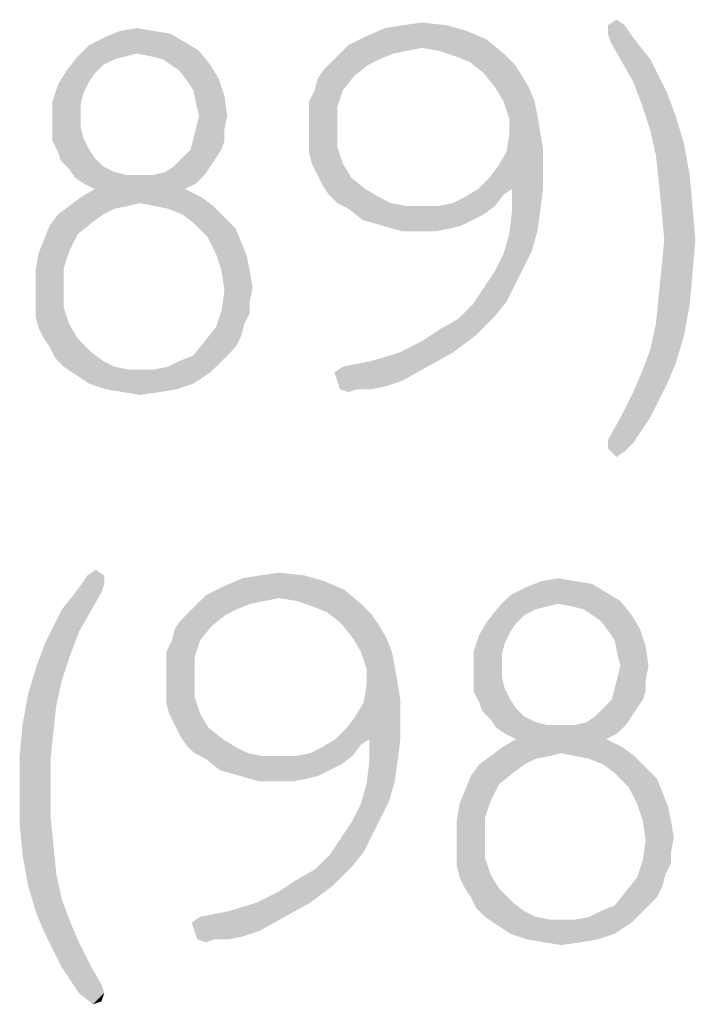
# Model space of a CAD drawing. Header units: inches. Extents: x -1.2 to 81.2, y -1.2 to 52.9.
# Tile 18 of 39: x 75.5 to 76.2, y 1.7 to 2.6. Entities that reach past the tile are written whole.
import ezdxf

# ---------------------------------------------------------------- set-up
doc = ezdxf.new("R2010")
doc.units = ezdxf.units.IN
doc.header["$LTSCALE"] = 4.4
doc.header["$MEASUREMENT"] = 0
doc.layers.get('0').update_dxf_attribs({"linetype": 'CONTINUOUS'})

msp = doc.modelspace()

# ---------------------------------------------------------------- linework, layer by layer
at = {"color": 2, "linetype": 'CONTINUOUS'}
for points in [[(75.6261, 2.63216), (75.64239, 2.63487), (75.65868, 2.63216)], [(75.96004, 2.63216), (75.8623, 2.62673), (75.8813, 2.63487)], [(75.94103, 2.63759), (75.8813, 2.63487), (75.89759, 2.63759)], [(75.8813, 2.63487), (75.94103, 2.63759), (75.96004, 2.63216)], [(75.89759, 2.63759), (75.9166, 2.6403), (75.94103, 2.63759)], [(76.09578, 2.63759), (76.10393, 2.64302), (76.11207, 2.63759)], [(76.11207, 2.63759), (76.09578, 2.62944), (76.09578, 2.63759)], [(76.09578, 2.62944), (76.11207, 2.63759), (76.1175, 2.62944)], [(75.68854, 2.6213), (75.59623, 2.61859), (75.61252, 2.62673)], [(75.65868, 2.63216), (75.67497, 2.62944), (75.61252, 2.62673)], [(75.65868, 2.63216), (75.61252, 2.62673), (75.6261, 2.63216)], [(75.61252, 2.62673), (75.67497, 2.62944), (75.68854, 2.6213)], [(75.97904, 2.62402), (75.84601, 2.61859), (75.8623, 2.62673)], [(75.8623, 2.62673), (75.96004, 2.63216), (75.97904, 2.62402)], [(76.1175, 2.62944), (76.0985, 2.6213), (76.09578, 2.62944)], [(76.0985, 2.6213), (76.1175, 2.62944), (76.12565, 2.61859)], [(75.64239, 2.61044), (75.58537, 2.60773), (75.59623, 2.61859)], [(75.59623, 2.61859), (75.68854, 2.6213), (75.70212, 2.61316)], [(75.59623, 2.61859), (75.70212, 2.61316), (75.64239, 2.61044)], [(75.9166, 2.61587), (75.83786, 2.61044), (75.84601, 2.61859)], [(75.9166, 2.61587), (75.90302, 2.61316), (75.83786, 2.61044)], [(75.9166, 2.61587), (75.84601, 2.61859), (75.97904, 2.62402)], [(75.93289, 2.61316), (75.9166, 2.61587), (75.97904, 2.62402)], [(75.93289, 2.61316), (75.97904, 2.62402), (75.99533, 2.61044)], [(76.12565, 2.61859), (76.10936, 2.6023), (76.0985, 2.6213)], [(76.12565, 2.61859), (76.13651, 2.60501), (76.10936, 2.6023)], [(75.63153, 2.60773), (75.62067, 2.60501), (75.57451, 2.59415)], [(75.63153, 2.60773), (75.57451, 2.59415), (75.58537, 2.60773)], [(75.58537, 2.60773), (75.64239, 2.61044), (75.63153, 2.60773)], [(75.65596, 2.60773), (75.64239, 2.61044), (75.70212, 2.61316)], [(75.66682, 2.60501), (75.65596, 2.60773), (75.70212, 2.61316)], [(75.67497, 2.59958), (75.66682, 2.60501), (75.70212, 2.61316)], [(75.67497, 2.59958), (75.70212, 2.61316), (75.71298, 2.59958)], [(75.88945, 2.61044), (75.87587, 2.60501), (75.82972, 2.6023)], [(75.88945, 2.61044), (75.82972, 2.6023), (75.83786, 2.61044)], [(75.83786, 2.61044), (75.90302, 2.61316), (75.88945, 2.61044)], [(75.99533, 2.61044), (75.94918, 2.60773), (75.93289, 2.61316)], [(75.96275, 2.6023), (75.94918, 2.60773), (75.99533, 2.61044)], [(75.96275, 2.6023), (75.99533, 2.61044), (76.00619, 2.59958)], [(75.62067, 2.60501), (75.60981, 2.59958), (75.57451, 2.59415)], [(75.57451, 2.59415), (75.60981, 2.59958), (75.60166, 2.59144)], [(75.71298, 2.59958), (75.68311, 2.59415), (75.67497, 2.59958)], [(75.68311, 2.59415), (75.71298, 2.59958), (75.72112, 2.58601)], [(75.86501, 2.59958), (75.82157, 2.59415), (75.82972, 2.6023)], [(75.82157, 2.59415), (75.86501, 2.59958), (75.85144, 2.58872)], [(75.82972, 2.6023), (75.87587, 2.60501), (75.86501, 2.59958)], [(76.00619, 2.59958), (75.97632, 2.59144), (75.96275, 2.6023)], [(75.97632, 2.59144), (76.00619, 2.59958), (76.01162, 2.59144)], [(76.10936, 2.6023), (76.13651, 2.60501), (76.14465, 2.58872)], [(76.14465, 2.58872), (76.12022, 2.58329), (76.10936, 2.6023)], [(75.60166, 2.59144), (75.56637, 2.58058), (75.57451, 2.59415)], [(75.60166, 2.59144), (75.59623, 2.58329), (75.56637, 2.58058)], [(75.72112, 2.58601), (75.69126, 2.58329), (75.68311, 2.59415)], [(75.81343, 2.57515), (75.81614, 2.58601), (75.85144, 2.58872)], [(75.81343, 2.57515), (75.85144, 2.58872), (75.84058, 2.57515)], [(75.85144, 2.58872), (75.81614, 2.58601), (75.82157, 2.59415)], [(76.01162, 2.59144), (75.98718, 2.57786), (75.97632, 2.59144)], [(75.98718, 2.57786), (76.01162, 2.59144), (76.01976, 2.57786)], [(76.12022, 2.58329), (76.14465, 2.58872), (76.1528, 2.57243)], [(75.5908, 2.57243), (75.56094, 2.56429), (75.56637, 2.58058)], [(75.56637, 2.58058), (75.59623, 2.58329), (75.5908, 2.57243)], [(75.69669, 2.57515), (75.69126, 2.58329), (75.72112, 2.58601)], [(75.69669, 2.57515), (75.72112, 2.58601), (75.72655, 2.56972)], [(76.01976, 2.57786), (75.99533, 2.56429), (75.98718, 2.57786)], [(75.99533, 2.56429), (76.01976, 2.57786), (76.02519, 2.56429)], [(76.1528, 2.57243), (76.12836, 2.56157), (76.12022, 2.58329)], [(75.56094, 2.56429), (75.5908, 2.57243), (75.58809, 2.56157)], [(75.72655, 2.56972), (75.6994, 2.56157), (75.69669, 2.57515)], [(75.70212, 2.55071), (75.6994, 2.56157), (75.72655, 2.56972)], [(75.70212, 2.55071), (75.72655, 2.56972), (75.72927, 2.55071)], [(75.84058, 2.57515), (75.808, 2.56429), (75.81343, 2.57515)], [(75.808, 2.56429), (75.84058, 2.57515), (75.83515, 2.55886)], [(76.12836, 2.56157), (76.1528, 2.57243), (76.16094, 2.55071)], [(75.58809, 2.56157), (75.56094, 2.548), (75.56094, 2.56429)], [(75.58809, 2.56157), (75.58809, 2.55071), (75.56094, 2.548)], [(75.83515, 2.55886), (75.808, 2.55071), (75.808, 2.56429)], [(75.808, 2.53985), (75.808, 2.55071), (75.83515, 2.55886)], [(75.808, 2.53985), (75.83515, 2.55886), (75.83515, 2.53985)], [(76.02519, 2.56429), (76.00076, 2.548), (75.99533, 2.56429)], [(76.02519, 2.56429), (76.02791, 2.55071), (76.00076, 2.548)], [(76.16094, 2.55071), (76.13651, 2.53714), (76.12836, 2.56157)], [(75.56094, 2.548), (75.58809, 2.55071), (75.58809, 2.53985)], [(75.72927, 2.55071), (75.6994, 2.53985), (75.70212, 2.55071)], [(75.6994, 2.53985), (75.72927, 2.55071), (75.72655, 2.53714)], [(76.00076, 2.548), (76.02791, 2.55071), (76.03062, 2.53442)], [(76.13651, 2.53714), (76.16094, 2.55071), (76.16909, 2.52356)], [(75.58809, 2.53985), (75.56094, 2.53714), (75.56094, 2.548)], [(75.56094, 2.53714), (75.58809, 2.53985), (75.5908, 2.52899)], [(75.72655, 2.53714), (75.69669, 2.52899), (75.6994, 2.53985)], [(75.83515, 2.53985), (75.808, 2.52628), (75.808, 2.53985)], [(75.808, 2.52628), (75.83515, 2.53985), (75.83515, 2.52085)], [(76.03062, 2.53442), (76.00076, 2.53171), (76.00076, 2.548)], [(75.5908, 2.52899), (75.56094, 2.52628), (75.56094, 2.53714)], [(75.69669, 2.52899), (75.72655, 2.53714), (75.72655, 2.52628)], [(76.03334, 2.51813), (75.99804, 2.51542), (76.00076, 2.53171)], [(76.00076, 2.53171), (76.03062, 2.53442), (76.03334, 2.51813)], [(76.16909, 2.52356), (76.14194, 2.5127), (76.13651, 2.53714)], [(75.56094, 2.52628), (75.5908, 2.52899), (75.59623, 2.51813)], [(75.59623, 2.51813), (75.56637, 2.51542), (75.56094, 2.52628)], [(75.72655, 2.52628), (75.69397, 2.51813), (75.69669, 2.52899)], [(75.69397, 2.51813), (75.72655, 2.52628), (75.72384, 2.51813)], [(75.83515, 2.52085), (75.808, 2.51542), (75.808, 2.52628)], [(75.81071, 2.50456), (75.808, 2.51542), (75.83515, 2.52085)], [(75.81071, 2.50456), (75.83515, 2.52085), (75.84058, 2.50456)], [(76.14194, 2.5127), (76.16909, 2.52356), (76.17451, 2.4937)], [(75.56637, 2.51542), (75.59623, 2.51813), (75.60166, 2.50999)], [(75.60166, 2.50999), (75.56909, 2.50727), (75.56637, 2.51542)], [(75.72384, 2.51813), (75.68583, 2.50999), (75.69397, 2.51813)], [(75.68583, 2.50999), (75.72384, 2.51813), (75.71841, 2.50999)], [(75.9899, 2.50184), (75.99804, 2.51542), (76.03334, 2.51813)], [(75.9899, 2.50184), (76.03334, 2.51813), (76.03334, 2.50184)], [(76.17451, 2.4937), (76.14465, 2.48827), (76.14194, 2.5127)], [(75.56909, 2.50727), (75.60166, 2.50999), (75.60981, 2.50184)], [(75.60981, 2.50184), (75.57723, 2.49913), (75.56909, 2.50727)], [(75.57723, 2.49913), (75.60981, 2.50184), (75.62067, 2.49641)], [(75.65868, 2.4937), (75.66954, 2.49641), (75.71298, 2.50184)], [(75.65868, 2.4937), (75.71298, 2.50184), (75.70755, 2.4937)], [(75.71298, 2.50184), (75.66954, 2.49641), (75.67768, 2.50184)], [(75.71841, 2.50999), (75.67768, 2.50184), (75.68583, 2.50999)], [(75.67768, 2.50184), (75.71841, 2.50999), (75.71298, 2.50184)], [(75.84058, 2.50456), (75.81614, 2.4937), (75.81071, 2.50456)], [(75.81614, 2.4937), (75.84058, 2.50456), (75.84872, 2.49098)], [(75.97089, 2.48012), (75.98175, 2.49098), (76.03334, 2.50184)], [(76.00347, 2.48012), (75.97089, 2.48012), (76.03334, 2.50184)], [(76.03334, 2.50184), (75.98175, 2.49098), (75.9899, 2.50184)], [(76.00347, 2.48012), (76.03334, 2.50184), (76.03334, 2.48012)], [(75.62067, 2.49641), (75.58266, 2.49098), (75.57723, 2.49913)], [(75.62067, 2.49641), (75.63153, 2.4937), (75.58266, 2.49098)], [(75.65868, 2.4937), (75.70755, 2.4937), (75.58266, 2.49098)], [(75.6451, 2.4937), (75.65868, 2.4937), (75.58266, 2.49098)], [(75.63153, 2.4937), (75.6451, 2.4937), (75.58266, 2.49098)], [(75.5908, 2.48555), (75.58266, 2.49098), (75.70755, 2.4937)], [(75.5908, 2.48555), (75.70755, 2.4937), (75.6994, 2.48555)], [(75.84872, 2.49098), (75.82157, 2.48284), (75.81614, 2.4937)], [(76.14465, 2.48827), (76.17451, 2.4937), (76.17723, 2.46383)], [(75.6994, 2.48555), (75.60166, 2.48012), (75.5908, 2.48555)], [(75.60166, 2.48012), (75.6994, 2.48555), (75.68854, 2.48012)], [(75.82157, 2.48284), (75.84872, 2.49098), (75.8623, 2.48012)], [(75.8623, 2.48012), (75.827, 2.47469), (75.82157, 2.48284)], [(76.17723, 2.46383), (76.14737, 2.46112), (76.14465, 2.48827)], [(75.68854, 2.48012), (75.58809, 2.47198), (75.60166, 2.48012)], [(75.58809, 2.47198), (75.68854, 2.48012), (75.70483, 2.47198)], [(75.827, 2.47469), (75.8623, 2.48012), (75.87587, 2.47198)], [(75.87587, 2.47198), (75.83515, 2.46655), (75.827, 2.47469)], [(75.93289, 2.46383), (75.94646, 2.46655), (75.99533, 2.47469)], [(75.93289, 2.46383), (75.99533, 2.47469), (75.98718, 2.46383)], [(75.94646, 2.46655), (75.95732, 2.47198), (75.99533, 2.47469)], [(76.00347, 2.48012), (75.99533, 2.47469), (75.95732, 2.47198)], [(76.00347, 2.48012), (75.95732, 2.47198), (75.97089, 2.48012)], [(76.03334, 2.48012), (76.00347, 2.4584), (76.00347, 2.48012)], [(76.00347, 2.4584), (76.03334, 2.48012), (76.03062, 2.4584)], [(75.63424, 2.46383), (75.62067, 2.46112), (75.56637, 2.45569)], [(75.63424, 2.46383), (75.56637, 2.45569), (75.57723, 2.46383)], [(75.70483, 2.47198), (75.6451, 2.46655), (75.57723, 2.46383)], [(75.70483, 2.47198), (75.57723, 2.46383), (75.58809, 2.47198)], [(75.57723, 2.46383), (75.6451, 2.46655), (75.63424, 2.46383)], [(75.65868, 2.46383), (75.6451, 2.46655), (75.70483, 2.47198)], [(75.65868, 2.46383), (75.70483, 2.47198), (75.71569, 2.46383)], [(75.71569, 2.46383), (75.67225, 2.46112), (75.65868, 2.46383)], [(75.68583, 2.45569), (75.67225, 2.46112), (75.71569, 2.46383)], [(75.68583, 2.45569), (75.71569, 2.46383), (75.72655, 2.45297)], [(75.83515, 2.46655), (75.87587, 2.47198), (75.88673, 2.46655)], [(75.88673, 2.46655), (75.84601, 2.46112), (75.83515, 2.46655)], [(75.88673, 2.46655), (75.90031, 2.46383), (75.84601, 2.46112)], [(75.93289, 2.46383), (75.98718, 2.46383), (75.84601, 2.46112)], [(75.9166, 2.46383), (75.93289, 2.46383), (75.84601, 2.46112)], [(75.90031, 2.46383), (75.9166, 2.46383), (75.84601, 2.46112)], [(75.84601, 2.46112), (75.98718, 2.46383), (75.97632, 2.45569)], [(76.15008, 2.43125), (76.14737, 2.46112), (76.17723, 2.46383)], [(76.15008, 2.43125), (76.17723, 2.46383), (76.17994, 2.43125)], [(75.60981, 2.45569), (75.59895, 2.44754), (75.55823, 2.44483)], [(75.60981, 2.45569), (75.55823, 2.44483), (75.56637, 2.45569)], [(75.56637, 2.45569), (75.62067, 2.46112), (75.60981, 2.45569)], [(75.72655, 2.45297), (75.69669, 2.44754), (75.68583, 2.45569)], [(75.97632, 2.45569), (75.85958, 2.45026), (75.84601, 2.46112)], [(75.85958, 2.45026), (75.97632, 2.45569), (75.96547, 2.45026)], [(76.03062, 2.4584), (76.02791, 2.4394), (76.00076, 2.43668)], [(76.03062, 2.4584), (76.00076, 2.43668), (76.00347, 2.4584)], [(75.58537, 2.43668), (75.5528, 2.43125), (75.55823, 2.44483)], [(75.55823, 2.44483), (75.59895, 2.44754), (75.58537, 2.43668)], [(75.69669, 2.44754), (75.72655, 2.45297), (75.73741, 2.44211)], [(75.73741, 2.44211), (75.71026, 2.43397), (75.69669, 2.44754)], [(75.96547, 2.45026), (75.87859, 2.44483), (75.85958, 2.45026)], [(75.87859, 2.44483), (75.96547, 2.45026), (75.95461, 2.44483)], [(75.95461, 2.44483), (75.89759, 2.4394), (75.87859, 2.44483)], [(75.95461, 2.44483), (75.94375, 2.44211), (75.89759, 2.4394)], [(75.5528, 2.43125), (75.58537, 2.43668), (75.57723, 2.4204)], [(75.71026, 2.43397), (75.73741, 2.44211), (75.74284, 2.42854)], [(75.9166, 2.4394), (75.89759, 2.4394), (75.94375, 2.44211)], [(75.9166, 2.4394), (75.94375, 2.44211), (75.93017, 2.4394)], [(76.02248, 2.4204), (75.99533, 2.41768), (76.00076, 2.43668)], [(76.00076, 2.43668), (76.02791, 2.4394), (76.02248, 2.4204)], [(75.57723, 2.4204), (75.54737, 2.41768), (75.5528, 2.43125)], [(75.74284, 2.42854), (75.71841, 2.41768), (75.71026, 2.43397)], [(75.71841, 2.41768), (75.74284, 2.42854), (75.74827, 2.41497)], [(76.17994, 2.43125), (76.14737, 2.40411), (76.15008, 2.43125)], [(76.14737, 2.40411), (76.17994, 2.43125), (76.17723, 2.39868)], [(75.5718, 2.40411), (75.54465, 2.40139), (75.54737, 2.41768)], [(75.54737, 2.41768), (75.57723, 2.4204), (75.5718, 2.40411)], [(75.74827, 2.41497), (75.72384, 2.40139), (75.71841, 2.41768)], [(76.01433, 2.40411), (75.98718, 2.40139), (75.99533, 2.41768)], [(75.99533, 2.41768), (76.02248, 2.4204), (76.01433, 2.40411)], [(75.72384, 2.40139), (75.74827, 2.41497), (75.75099, 2.40139)], [(75.54465, 2.3851), (75.54465, 2.40139), (75.5718, 2.40411)], [(75.54465, 2.3851), (75.5718, 2.40411), (75.5718, 2.3851)], [(75.75099, 2.40139), (75.72655, 2.38239), (75.72384, 2.40139)], [(75.75099, 2.40139), (75.7537, 2.3851), (75.72655, 2.38239)], [(76.00619, 2.38782), (75.97632, 2.3851), (75.98718, 2.40139)], [(75.98718, 2.40139), (76.01433, 2.40411), (76.00619, 2.38782)], [(76.17723, 2.39868), (76.14465, 2.37696), (76.14737, 2.40411)], [(76.14465, 2.37696), (76.17723, 2.39868), (76.17451, 2.36881)], [(75.97632, 2.3851), (76.00619, 2.38782), (75.99804, 2.37153)], [(75.5718, 2.3851), (75.54465, 2.37153), (75.54465, 2.3851)], [(75.54465, 2.37153), (75.5718, 2.3851), (75.5718, 2.3661)], [(75.75099, 2.37153), (75.72384, 2.36338), (75.72655, 2.38239)], [(75.72655, 2.38239), (75.7537, 2.3851), (75.75099, 2.37153)], [(75.99804, 2.37153), (75.96547, 2.36881), (75.97632, 2.3851)], [(75.5718, 2.3661), (75.54465, 2.35795), (75.54465, 2.37153)], [(75.72384, 2.36338), (75.75099, 2.37153), (75.75099, 2.36067)], [(75.98718, 2.35795), (75.95189, 2.35524), (75.96547, 2.36881)], [(75.96547, 2.36881), (75.99804, 2.37153), (75.98718, 2.35795)], [(76.17451, 2.36881), (76.14194, 2.34981), (76.14465, 2.37696)], [(76.14194, 2.34981), (76.17451, 2.36881), (76.16909, 2.33895)], [(75.54465, 2.35795), (75.5718, 2.3661), (75.57723, 2.34981)], [(75.75099, 2.36067), (75.71841, 2.34709), (75.72384, 2.36338)], [(75.75099, 2.36067), (75.74556, 2.34981), (75.71841, 2.34709)], [(75.57723, 2.34981), (75.54737, 2.34709), (75.54465, 2.35795)], [(75.93289, 2.34438), (75.95189, 2.35524), (75.98718, 2.35795)], [(75.93289, 2.34438), (75.98718, 2.35795), (75.96818, 2.33895)], [(75.5528, 2.33623), (75.54737, 2.34709), (75.57723, 2.34981)], [(75.5528, 2.33623), (75.57723, 2.34981), (75.58537, 2.33623)], [(75.74284, 2.33895), (75.70755, 2.33352), (75.71841, 2.34709)], [(75.71841, 2.34709), (75.74556, 2.34981), (75.74284, 2.33895)], [(75.96818, 2.33895), (75.9166, 2.33352), (75.93289, 2.34438)], [(76.16909, 2.33895), (76.13651, 2.32537), (76.14194, 2.34981)], [(75.58537, 2.33623), (75.55823, 2.32809), (75.5528, 2.33623)], [(75.55823, 2.32809), (75.58537, 2.33623), (75.59895, 2.32266)], [(75.73741, 2.32809), (75.69669, 2.31994), (75.70755, 2.33352)], [(75.70755, 2.33352), (75.74284, 2.33895), (75.73741, 2.32809)], [(75.89488, 2.32266), (75.9166, 2.33352), (75.96818, 2.33895)], [(75.89488, 2.32266), (75.96818, 2.33895), (75.94646, 2.32266)], [(76.13651, 2.32537), (76.16909, 2.33895), (76.16094, 2.3118)], [(75.59895, 2.32266), (75.56366, 2.31723), (75.55823, 2.32809)], [(75.56366, 2.31723), (75.59895, 2.32266), (75.60981, 2.31451)], [(75.69669, 2.31994), (75.73741, 2.32809), (75.72927, 2.31994)], [(75.84058, 2.30908), (75.86773, 2.31451), (75.94646, 2.32266)], [(75.84058, 2.30908), (75.94646, 2.32266), (75.92203, 2.30908)], [(75.94646, 2.32266), (75.86773, 2.31451), (75.89488, 2.32266)], [(76.16094, 2.3118), (76.12836, 2.30365), (76.13651, 2.32537)], [(75.60981, 2.31451), (75.5718, 2.30908), (75.56366, 2.31723)], [(75.5718, 2.30908), (75.60981, 2.31451), (75.62067, 2.30908)], [(75.72112, 2.3118), (75.67225, 2.30908), (75.68311, 2.31451)], [(75.72927, 2.31994), (75.68311, 2.31451), (75.69669, 2.31994)], [(75.68311, 2.31451), (75.72927, 2.31994), (75.72112, 2.3118)], [(75.62067, 2.30908), (75.57994, 2.30365), (75.5718, 2.30908)], [(75.62067, 2.30908), (75.63424, 2.30637), (75.57994, 2.30365)], [(75.6451, 2.30637), (75.65868, 2.30637), (75.57994, 2.30365)], [(75.63424, 2.30637), (75.6451, 2.30637), (75.57994, 2.30365)], [(75.71298, 2.30365), (75.57994, 2.30365), (75.65868, 2.30637)], [(75.71298, 2.30365), (75.59623, 2.29279), (75.57994, 2.30365)], [(75.59623, 2.29279), (75.71298, 2.30365), (75.69669, 2.29279)], [(75.65868, 2.30637), (75.67225, 2.30908), (75.72112, 2.3118)], [(75.65868, 2.30637), (75.72112, 2.3118), (75.71298, 2.30365)], [(75.92203, 2.30908), (75.83243, 2.30365), (75.84058, 2.30908)], [(75.83515, 2.29551), (75.83243, 2.30365), (75.92203, 2.30908)], [(75.83515, 2.29551), (75.92203, 2.30908), (75.89759, 2.29551)], [(76.1528, 2.29279), (76.12022, 2.28465), (76.12836, 2.30365)], [(76.12836, 2.30365), (76.16094, 2.3118), (76.1528, 2.29279)], [(75.89759, 2.29551), (75.83786, 2.28736), (75.83515, 2.29551)], [(75.89759, 2.29551), (75.8813, 2.29008), (75.83786, 2.28736)], [(75.69669, 2.29279), (75.61252, 2.28736), (75.59623, 2.29279)], [(75.61252, 2.28736), (75.69669, 2.29279), (75.6804, 2.28736)], [(75.6804, 2.28736), (75.62881, 2.28465), (75.61252, 2.28736)], [(75.62881, 2.28465), (75.6804, 2.28736), (75.66411, 2.28465)], [(75.66411, 2.28465), (75.6451, 2.28193), (75.62881, 2.28465)], [(75.85415, 2.28736), (75.83786, 2.28736), (75.8813, 2.29008)], [(75.85415, 2.28736), (75.84601, 2.28465), (75.83786, 2.28736)], [(75.85415, 2.28736), (75.8813, 2.29008), (75.86773, 2.28736)], [(76.14465, 2.2765), (76.10936, 2.26293), (76.12022, 2.28465)], [(76.12022, 2.28465), (76.1528, 2.29279), (76.14465, 2.2765)], [(76.10936, 2.26293), (76.14465, 2.2765), (76.13651, 2.26021)], [(76.13651, 2.26021), (76.09578, 2.23849), (76.10936, 2.26293)], [(76.13651, 2.26021), (76.12565, 2.24392), (76.09578, 2.23849)], [(76.09578, 2.23849), (76.12565, 2.24392), (76.12022, 2.23578)], [(76.12022, 2.23578), (76.09578, 2.23035), (76.09578, 2.23849)], [(76.09578, 2.23035), (76.12022, 2.23578), (76.11207, 2.22764)], [(76.11207, 2.22764), (76.10393, 2.22221), (76.09578, 2.23035)], [(75.59457, 2.10818), (75.60271, 2.11361), (75.61086, 2.10818)], [(75.61086, 2.10818), (75.58914, 2.10003), (75.59457, 2.10818)], [(75.58914, 2.10003), (75.61086, 2.10818), (75.61086, 2.10003)], [(75.82262, 2.10275), (75.72488, 2.09732), (75.74389, 2.10546)], [(75.80362, 2.10818), (75.74389, 2.10546), (75.76018, 2.10818)], [(75.74389, 2.10546), (75.80362, 2.10818), (75.82262, 2.10275)], [(75.76018, 2.10818), (75.77918, 2.11089), (75.80362, 2.10818)], [(76.03167, 2.10275), (76.04796, 2.10546), (76.06425, 2.10275)], [(75.61086, 2.10003), (75.60814, 2.09189), (75.58099, 2.08917)], [(75.61086, 2.10003), (75.58099, 2.08917), (75.58914, 2.10003)], [(75.84163, 2.0946), (75.70859, 2.08917), (75.72488, 2.09732)], [(75.77918, 2.08646), (75.70859, 2.08917), (75.84163, 2.0946)], [(75.72488, 2.09732), (75.82262, 2.10275), (75.84163, 2.0946)], [(75.79547, 2.08374), (75.77918, 2.08646), (75.84163, 2.0946)], [(75.79547, 2.08374), (75.84163, 2.0946), (75.85792, 2.08103)], [(76.09412, 2.09189), (76.00181, 2.08917), (76.0181, 2.09732)], [(76.06425, 2.10275), (76.08054, 2.10003), (76.0181, 2.09732)], [(76.06425, 2.10275), (76.0181, 2.09732), (76.03167, 2.10275)], [(76.0181, 2.09732), (76.08054, 2.10003), (76.09412, 2.09189)], [(75.57013, 2.0756), (75.58099, 2.08917), (75.60814, 2.09189)], [(75.57013, 2.0756), (75.60814, 2.09189), (75.59728, 2.07288)], [(75.77918, 2.08646), (75.70045, 2.08103), (75.70859, 2.08917)], [(75.77918, 2.08646), (75.76561, 2.08374), (75.70045, 2.08103)], [(76.04796, 2.08103), (75.99095, 2.07831), (76.00181, 2.08917)], [(76.00181, 2.08917), (76.09412, 2.09189), (76.10769, 2.08374)], [(76.00181, 2.08917), (76.10769, 2.08374), (76.04796, 2.08103)], [(75.59728, 2.07288), (75.56199, 2.05931), (75.57013, 2.0756)], [(75.75203, 2.08103), (75.73846, 2.0756), (75.69231, 2.07288)], [(75.75203, 2.08103), (75.69231, 2.07288), (75.70045, 2.08103)], [(75.69231, 2.07288), (75.73846, 2.0756), (75.7276, 2.07017)], [(75.70045, 2.08103), (75.76561, 2.08374), (75.75203, 2.08103)], [(75.85792, 2.08103), (75.81176, 2.07831), (75.79547, 2.08374)], [(75.82534, 2.07288), (75.81176, 2.07831), (75.85792, 2.08103)], [(75.82534, 2.07288), (75.85792, 2.08103), (75.86878, 2.07017)], [(76.0371, 2.07831), (76.02624, 2.0756), (75.98009, 2.06474)], [(76.0371, 2.07831), (75.98009, 2.06474), (75.99095, 2.07831)], [(76.02624, 2.0756), (76.01538, 2.07017), (75.98009, 2.06474)], [(75.99095, 2.07831), (76.04796, 2.08103), (76.0371, 2.07831)], [(76.06154, 2.07831), (76.04796, 2.08103), (76.10769, 2.08374)], [(76.0724, 2.0756), (76.06154, 2.07831), (76.10769, 2.08374)], [(76.08054, 2.07017), (76.0724, 2.0756), (76.10769, 2.08374)], [(76.08054, 2.07017), (76.10769, 2.08374), (76.11855, 2.07017)], [(75.56199, 2.05931), (75.59728, 2.07288), (75.58642, 2.05388)], [(75.7276, 2.07017), (75.68416, 2.06474), (75.69231, 2.07288)], [(75.68416, 2.06474), (75.7276, 2.07017), (75.71402, 2.05931)], [(75.86878, 2.07017), (75.83891, 2.06202), (75.82534, 2.07288)], [(75.83891, 2.06202), (75.86878, 2.07017), (75.87421, 2.06202)], [(75.98009, 2.06474), (76.01538, 2.07017), (76.00724, 2.06202)], [(76.11855, 2.07017), (76.08869, 2.06474), (76.08054, 2.07017)], [(76.08869, 2.06474), (76.11855, 2.07017), (76.12669, 2.05659)], [(75.58642, 2.05388), (75.55384, 2.04302), (75.56199, 2.05931)], [(75.67602, 2.04573), (75.67873, 2.05659), (75.71402, 2.05931)], [(75.67602, 2.04573), (75.71402, 2.05931), (75.70316, 2.04573)], [(75.71402, 2.05931), (75.67873, 2.05659), (75.68416, 2.06474)], [(75.87421, 2.06202), (75.84977, 2.04845), (75.83891, 2.06202)], [(75.84977, 2.04845), (75.87421, 2.06202), (75.88235, 2.04845)], [(76.00724, 2.06202), (75.97194, 2.05116), (75.98009, 2.06474)], [(76.00724, 2.06202), (76.00181, 2.05388), (75.97194, 2.05116)], [(76.12669, 2.05659), (76.09683, 2.05388), (76.08869, 2.06474)], [(76.10226, 2.04573), (76.09683, 2.05388), (76.12669, 2.05659)], [(76.10226, 2.04573), (76.12669, 2.05659), (76.13212, 2.0403)], [(75.55384, 2.04302), (75.58642, 2.05388), (75.57828, 2.03216)], [(75.88235, 2.04845), (75.85792, 2.03487), (75.84977, 2.04845)], [(75.85792, 2.03487), (75.88235, 2.04845), (75.88778, 2.03487)], [(75.99638, 2.04302), (75.96651, 2.03487), (75.97194, 2.05116)], [(75.97194, 2.05116), (76.00181, 2.05388), (75.99638, 2.04302)], [(75.57828, 2.03216), (75.5457, 2.0213), (75.55384, 2.04302)], [(75.70316, 2.04573), (75.67059, 2.03487), (75.67602, 2.04573)], [(75.67059, 2.03487), (75.70316, 2.04573), (75.69774, 2.02944)], [(75.96651, 2.03487), (75.99638, 2.04302), (75.99366, 2.03216)], [(76.13212, 2.0403), (76.10497, 2.03216), (76.10226, 2.04573)], [(76.10769, 2.0213), (76.10497, 2.03216), (76.13212, 2.0403)], [(76.10769, 2.0213), (76.13212, 2.0403), (76.13484, 2.0213)], [(75.5457, 2.0213), (75.57828, 2.03216), (75.57013, 2.00773)], [(75.69774, 2.02944), (75.67059, 2.0213), (75.67059, 2.03487)], [(75.67059, 2.01044), (75.67059, 2.0213), (75.69774, 2.02944)], [(75.67059, 2.01044), (75.69774, 2.02944), (75.69774, 2.01044)], [(75.88778, 2.03487), (75.86335, 2.01859), (75.85792, 2.03487)], [(75.88778, 2.03487), (75.8905, 2.0213), (75.86335, 2.01859)], [(75.99366, 2.03216), (75.96651, 2.01859), (75.96651, 2.03487)], [(75.99366, 2.03216), (75.99366, 2.0213), (75.96651, 2.01859)], [(75.57013, 2.00773), (75.53755, 1.99415), (75.5457, 2.0213)], [(75.86335, 2.01859), (75.8905, 2.0213), (75.89321, 2.00501)], [(75.89321, 2.00501), (75.86335, 2.0023), (75.86335, 2.01859)], [(75.96651, 2.01859), (75.99366, 2.0213), (75.99366, 2.01044)], [(75.99366, 2.01044), (75.96651, 2.00773), (75.96651, 2.01859)], [(76.13484, 2.0213), (76.10497, 2.01044), (76.10769, 2.0213)], [(76.10497, 2.01044), (76.13484, 2.0213), (76.13212, 2.00773)], [(75.69774, 2.01044), (75.67059, 1.99687), (75.67059, 2.01044)], [(75.67059, 1.99687), (75.69774, 2.01044), (75.69774, 1.99144)], [(75.96651, 2.00773), (75.99366, 2.01044), (75.99638, 1.99958)], [(76.13212, 2.00773), (76.10226, 1.99958), (76.10497, 2.01044)], [(75.53755, 1.99415), (75.57013, 2.00773), (75.5647, 1.98329)], [(75.89593, 1.98872), (75.86063, 1.98601), (75.86335, 2.0023)], [(75.86335, 2.0023), (75.89321, 2.00501), (75.89593, 1.98872)], [(75.99638, 1.99958), (75.96651, 1.99687), (75.96651, 2.00773)], [(75.96651, 1.99687), (75.99638, 1.99958), (76.00181, 1.98872)], [(76.13212, 1.99687), (76.09955, 1.98872), (76.10226, 1.99958)], [(76.10226, 1.99958), (76.13212, 2.00773), (76.13212, 1.99687)], [(75.5647, 1.98329), (75.53212, 1.96429), (75.53755, 1.99415)], [(75.69774, 1.99144), (75.67059, 1.98601), (75.67059, 1.99687)], [(75.6733, 1.97515), (75.67059, 1.98601), (75.69774, 1.99144)], [(75.6733, 1.97515), (75.69774, 1.99144), (75.70316, 1.97515)], [(76.00181, 1.98872), (75.97194, 1.98601), (75.96651, 1.99687)], [(76.09955, 1.98872), (76.13212, 1.99687), (76.12941, 1.98872)], [(75.53212, 1.96429), (75.5647, 1.98329), (75.56199, 1.95886)], [(75.85249, 1.97243), (75.86063, 1.98601), (75.89593, 1.98872)], [(75.85249, 1.97243), (75.89593, 1.98872), (75.89593, 1.97243)], [(75.97194, 1.98601), (76.00181, 1.98872), (76.00724, 1.98058)], [(76.00724, 1.98058), (75.97466, 1.97786), (75.97194, 1.98601)], [(75.97466, 1.97786), (76.00724, 1.98058), (76.01538, 1.97243)], [(76.12398, 1.98058), (76.08326, 1.97243), (76.0914, 1.98058)], [(76.08326, 1.97243), (76.12398, 1.98058), (76.11855, 1.97243)], [(76.12941, 1.98872), (76.0914, 1.98058), (76.09955, 1.98872)], [(76.0914, 1.98058), (76.12941, 1.98872), (76.12398, 1.98058)], [(75.70316, 1.97515), (75.67873, 1.96429), (75.6733, 1.97515)], [(75.67873, 1.96429), (75.70316, 1.97515), (75.71131, 1.96157)], [(75.83348, 1.95071), (75.84434, 1.96157), (75.89593, 1.97243)], [(75.86606, 1.95071), (75.83348, 1.95071), (75.89593, 1.97243)], [(75.89593, 1.97243), (75.84434, 1.96157), (75.85249, 1.97243)], [(75.86606, 1.95071), (75.89593, 1.97243), (75.89593, 1.95071)], [(76.01538, 1.97243), (75.9828, 1.96972), (75.97466, 1.97786)], [(75.9828, 1.96972), (76.01538, 1.97243), (76.02624, 1.967)], [(76.06425, 1.96429), (76.07511, 1.967), (76.11855, 1.97243)], [(76.06425, 1.96429), (76.11855, 1.97243), (76.11312, 1.96429)], [(76.11855, 1.97243), (76.07511, 1.967), (76.08326, 1.97243)], [(75.56199, 1.95886), (75.52941, 1.93442), (75.53212, 1.96429)], [(75.71131, 1.96157), (75.68416, 1.95343), (75.67873, 1.96429)], [(75.68416, 1.95343), (75.71131, 1.96157), (75.72488, 1.95071)], [(76.02624, 1.967), (75.98823, 1.96157), (75.9828, 1.96972)], [(76.02624, 1.967), (76.0371, 1.96429), (75.98823, 1.96157)], [(76.06425, 1.96429), (76.11312, 1.96429), (75.98823, 1.96157)], [(76.05068, 1.96429), (76.06425, 1.96429), (75.98823, 1.96157)], [(76.0371, 1.96429), (76.05068, 1.96429), (75.98823, 1.96157)], [(75.99638, 1.95614), (75.98823, 1.96157), (76.11312, 1.96429)], [(75.99638, 1.95614), (76.11312, 1.96429), (76.10497, 1.95614)], [(75.52941, 1.93442), (75.56199, 1.95886), (75.55927, 1.93171)], [(75.72488, 1.95071), (75.68959, 1.94528), (75.68416, 1.95343)], [(76.10497, 1.95614), (76.00724, 1.95071), (75.99638, 1.95614)], [(76.00724, 1.95071), (76.10497, 1.95614), (76.09412, 1.95071)], [(75.68959, 1.94528), (75.72488, 1.95071), (75.73846, 1.94257)], [(75.73846, 1.94257), (75.69774, 1.93714), (75.68959, 1.94528)], [(75.69774, 1.93714), (75.73846, 1.94257), (75.74932, 1.93714)], [(75.79547, 1.93442), (75.80905, 1.93714), (75.85792, 1.94528)], [(75.79547, 1.93442), (75.85792, 1.94528), (75.84977, 1.93442)], [(75.80905, 1.93714), (75.81991, 1.94257), (75.85792, 1.94528)], [(75.86606, 1.95071), (75.85792, 1.94528), (75.81991, 1.94257)], [(75.86606, 1.95071), (75.81991, 1.94257), (75.83348, 1.95071)], [(75.89593, 1.95071), (75.86606, 1.92899), (75.86606, 1.95071)], [(75.86606, 1.92899), (75.89593, 1.95071), (75.89321, 1.92899)], [(76.1104, 1.94257), (76.05068, 1.93714), (75.9828, 1.93442)], [(76.1104, 1.94257), (75.9828, 1.93442), (75.99366, 1.94257)], [(76.09412, 1.95071), (75.99366, 1.94257), (76.00724, 1.95071)], [(75.99366, 1.94257), (76.09412, 1.95071), (76.1104, 1.94257)], [(76.06425, 1.93442), (76.05068, 1.93714), (76.1104, 1.94257)], [(76.06425, 1.93442), (76.1104, 1.94257), (76.12126, 1.93442)], [(75.55927, 1.93171), (75.52941, 1.90184), (75.52941, 1.93442)], [(75.74932, 1.93714), (75.70859, 1.93171), (75.69774, 1.93714)], [(75.74932, 1.93714), (75.76289, 1.93442), (75.70859, 1.93171)], [(75.79547, 1.93442), (75.84977, 1.93442), (75.70859, 1.93171)], [(75.77918, 1.93442), (75.79547, 1.93442), (75.70859, 1.93171)], [(75.76289, 1.93442), (75.77918, 1.93442), (75.70859, 1.93171)], [(75.70859, 1.93171), (75.84977, 1.93442), (75.83891, 1.92628)], [(76.03982, 1.93442), (76.02624, 1.93171), (75.97194, 1.92628)], [(76.03982, 1.93442), (75.97194, 1.92628), (75.9828, 1.93442)], [(75.9828, 1.93442), (76.05068, 1.93714), (76.03982, 1.93442)], [(76.12126, 1.93442), (76.07783, 1.93171), (76.06425, 1.93442)], [(76.0914, 1.92628), (76.07783, 1.93171), (76.12126, 1.93442)], [(76.0914, 1.92628), (76.12126, 1.93442), (76.13212, 1.92356)], [(75.52941, 1.90184), (75.55927, 1.93171), (75.55927, 1.90184)], [(75.83891, 1.92628), (75.72217, 1.92085), (75.70859, 1.93171)], [(75.72217, 1.92085), (75.83891, 1.92628), (75.82805, 1.92085)], [(75.89321, 1.92899), (75.8905, 1.90999), (75.86335, 1.90727)], [(75.89321, 1.92899), (75.86335, 1.90727), (75.86606, 1.92899)], [(76.01538, 1.92628), (76.00452, 1.91813), (75.9638, 1.91542)], [(76.01538, 1.92628), (75.9638, 1.91542), (75.97194, 1.92628)], [(75.97194, 1.92628), (76.02624, 1.93171), (76.01538, 1.92628)], [(76.13212, 1.92356), (76.10226, 1.91813), (76.0914, 1.92628)], [(76.10226, 1.91813), (76.13212, 1.92356), (76.14298, 1.9127)], [(75.82805, 1.92085), (75.74117, 1.91542), (75.72217, 1.92085)], [(75.74117, 1.91542), (75.82805, 1.92085), (75.81719, 1.91542)], [(75.81719, 1.91542), (75.76018, 1.90999), (75.74117, 1.91542)], [(75.81719, 1.91542), (75.80633, 1.9127), (75.76018, 1.90999)], [(75.99095, 1.90727), (75.95837, 1.90184), (75.9638, 1.91542)], [(75.9638, 1.91542), (76.00452, 1.91813), (75.99095, 1.90727)], [(76.14298, 1.9127), (76.11583, 1.90456), (76.10226, 1.91813)], [(75.77918, 1.90999), (75.76018, 1.90999), (75.80633, 1.9127)], [(75.77918, 1.90999), (75.80633, 1.9127), (75.79276, 1.90999)], [(75.88507, 1.89098), (75.85792, 1.88827), (75.86335, 1.90727)], [(75.86335, 1.90727), (75.8905, 1.90999), (75.88507, 1.89098)], [(75.95837, 1.90184), (75.99095, 1.90727), (75.9828, 1.89098)], [(76.11583, 1.90456), (76.14298, 1.9127), (76.14841, 1.89913)], [(76.14841, 1.89913), (76.12398, 1.88827), (76.11583, 1.90456)], [(75.55927, 1.90184), (75.55927, 1.87469), (75.52941, 1.86926)], [(75.55927, 1.90184), (75.52941, 1.86926), (75.52941, 1.90184)], [(75.9828, 1.89098), (75.95294, 1.88827), (75.95837, 1.90184)], [(76.12398, 1.88827), (76.14841, 1.89913), (76.15384, 1.88555)], [(75.87692, 1.87469), (75.84977, 1.87198), (75.85792, 1.88827)], [(75.85792, 1.88827), (75.88507, 1.89098), (75.87692, 1.87469)], [(75.97737, 1.87469), (75.95022, 1.87198), (75.95294, 1.88827)], [(75.95294, 1.88827), (75.9828, 1.89098), (75.97737, 1.87469)], [(76.15384, 1.88555), (76.12941, 1.87198), (76.12398, 1.88827)], [(76.12941, 1.87198), (76.15384, 1.88555), (76.15656, 1.87198)], [(75.52941, 1.86926), (75.55927, 1.87469), (75.56199, 1.84754)], [(75.56199, 1.84754), (75.53212, 1.8394), (75.52941, 1.86926)], [(75.86878, 1.8584), (75.83891, 1.85569), (75.84977, 1.87198)], [(75.84977, 1.87198), (75.87692, 1.87469), (75.86878, 1.8584)], [(75.95022, 1.85569), (75.95022, 1.87198), (75.97737, 1.87469)], [(75.95022, 1.85569), (75.97737, 1.87469), (75.97737, 1.85569)], [(76.15656, 1.87198), (76.13212, 1.85297), (76.12941, 1.87198)], [(76.15656, 1.87198), (76.15927, 1.85569), (76.13212, 1.85297)], [(75.83891, 1.85569), (75.86878, 1.8584), (75.86063, 1.84211)], [(75.86063, 1.84211), (75.82805, 1.8394), (75.83891, 1.85569)], [(75.97737, 1.85569), (75.95022, 1.84211), (75.95022, 1.85569)], [(75.95022, 1.84211), (75.97737, 1.85569), (75.97737, 1.83668)], [(76.15656, 1.84211), (76.12941, 1.83397), (76.13212, 1.85297)], [(76.13212, 1.85297), (76.15927, 1.85569), (76.15656, 1.84211)], [(75.53212, 1.8394), (75.56199, 1.84754), (75.5647, 1.8204)], [(75.5647, 1.8204), (75.53755, 1.80954), (75.53212, 1.8394)], [(75.84977, 1.82854), (75.81448, 1.82583), (75.82805, 1.8394)], [(75.82805, 1.8394), (75.86063, 1.84211), (75.84977, 1.82854)], [(75.97737, 1.83668), (75.95022, 1.82854), (75.95022, 1.84211)], [(76.12941, 1.83397), (76.15656, 1.84211), (76.15656, 1.83125)], [(75.95022, 1.82854), (75.97737, 1.83668), (75.9828, 1.8204)], [(76.15656, 1.83125), (76.12398, 1.81768), (76.12941, 1.83397)], [(76.15656, 1.83125), (76.15113, 1.8204), (76.12398, 1.81768)], [(75.53755, 1.80954), (75.5647, 1.8204), (75.57013, 1.79596)], [(75.79547, 1.81497), (75.81448, 1.82583), (75.84977, 1.82854)], [(75.79547, 1.81497), (75.84977, 1.82854), (75.83077, 1.80954)], [(75.9828, 1.8204), (75.95294, 1.81768), (75.95022, 1.82854)], [(75.95837, 1.80682), (75.95294, 1.81768), (75.9828, 1.8204)], [(75.95837, 1.80682), (75.9828, 1.8204), (75.99095, 1.80682)], [(76.12398, 1.81768), (76.15113, 1.8204), (76.14841, 1.80954)], [(75.83077, 1.80954), (75.77918, 1.80411), (75.79547, 1.81497)], [(76.14841, 1.80954), (76.11312, 1.80411), (76.12398, 1.81768)], [(75.57013, 1.79596), (75.5457, 1.78239), (75.53755, 1.80954)], [(75.75746, 1.79325), (75.77918, 1.80411), (75.83077, 1.80954)], [(75.75746, 1.79325), (75.83077, 1.80954), (75.80905, 1.79325)], [(75.99095, 1.80682), (75.9638, 1.79868), (75.95837, 1.80682)], [(75.9638, 1.79868), (75.99095, 1.80682), (76.00452, 1.79325)], [(76.14298, 1.79868), (76.10226, 1.79053), (76.11312, 1.80411)], [(76.11312, 1.80411), (76.14841, 1.80954), (76.14298, 1.79868)], [(75.5457, 1.78239), (75.57013, 1.79596), (75.57828, 1.77424)], [(75.70316, 1.77967), (75.73031, 1.7851), (75.80905, 1.79325)], [(75.70316, 1.77967), (75.80905, 1.79325), (75.78461, 1.77967)], [(75.80905, 1.79325), (75.73031, 1.7851), (75.75746, 1.79325)], [(76.00452, 1.79325), (75.96923, 1.78782), (75.9638, 1.79868)], [(75.96923, 1.78782), (76.00452, 1.79325), (76.01538, 1.7851)], [(76.10226, 1.79053), (76.14298, 1.79868), (76.13484, 1.79053)], [(75.57828, 1.77424), (75.55384, 1.76338), (75.5457, 1.78239)], [(76.01538, 1.7851), (75.97737, 1.77967), (75.96923, 1.78782)], [(75.97737, 1.77967), (76.01538, 1.7851), (76.02624, 1.77967)], [(76.06425, 1.77696), (76.07783, 1.77967), (76.12669, 1.78239)], [(76.06425, 1.77696), (76.12669, 1.78239), (76.11855, 1.77424)], [(76.12669, 1.78239), (76.07783, 1.77967), (76.08869, 1.7851)], [(76.13484, 1.79053), (76.08869, 1.7851), (76.10226, 1.79053)], [(76.08869, 1.7851), (76.13484, 1.79053), (76.12669, 1.78239)], [(75.55384, 1.76338), (75.57828, 1.77424), (75.58642, 1.75524)], [(75.78461, 1.77967), (75.69502, 1.77424), (75.70316, 1.77967)], [(75.69774, 1.7661), (75.69502, 1.77424), (75.78461, 1.77967)], [(75.69774, 1.7661), (75.78461, 1.77967), (75.76018, 1.7661)], [(76.02624, 1.77967), (75.98552, 1.77424), (75.97737, 1.77967)], [(76.02624, 1.77967), (76.03982, 1.77696), (75.98552, 1.77424)], [(76.05068, 1.77696), (76.06425, 1.77696), (75.98552, 1.77424)], [(76.03982, 1.77696), (76.05068, 1.77696), (75.98552, 1.77424)], [(76.11855, 1.77424), (75.98552, 1.77424), (76.06425, 1.77696)], [(76.11855, 1.77424), (76.00181, 1.76338), (75.98552, 1.77424)], [(76.00181, 1.76338), (76.11855, 1.77424), (76.10226, 1.76338)], [(75.58642, 1.75524), (75.56199, 1.74709), (75.55384, 1.76338)], [(75.76018, 1.7661), (75.70045, 1.75795), (75.69774, 1.7661)], [(75.76018, 1.7661), (75.74389, 1.76067), (75.70045, 1.75795)], [(76.10226, 1.76338), (76.0181, 1.75795), (76.00181, 1.76338)], [(76.0181, 1.75795), (76.10226, 1.76338), (76.08597, 1.75795)], [(75.56199, 1.74709), (75.58642, 1.75524), (75.59728, 1.73352)], [(75.71674, 1.75795), (75.70045, 1.75795), (75.74389, 1.76067)], [(75.71674, 1.75795), (75.70859, 1.75524), (75.70045, 1.75795)], [(75.71674, 1.75795), (75.74389, 1.76067), (75.73031, 1.75795)], [(76.08597, 1.75795), (76.03439, 1.75524), (76.0181, 1.75795)], [(76.03439, 1.75524), (76.08597, 1.75795), (76.06968, 1.75524)], [(76.06968, 1.75524), (76.05068, 1.75252), (76.03439, 1.75524)], [(75.59728, 1.73352), (75.57013, 1.7308), (75.56199, 1.74709)], [(75.58099, 1.71451), (75.57013, 1.7308), (75.59728, 1.73352)], [(75.58099, 1.71451), (75.59728, 1.73352), (75.60814, 1.71451)], [(75.60814, 1.71451), (75.58642, 1.70637), (75.58099, 1.71451)], [(75.58642, 1.70637), (75.60814, 1.71451), (75.61086, 1.70637)], [(75.61086, 1.70637), (75.6, 1.69551), (75.58642, 1.70637)], [(75.61086, 1.70637), (75.60814, 1.69822), (75.6, 1.69551)]]:
    msp.add_solid(points, dxfattribs=at)

doc.saveas('drawing.dxf')
